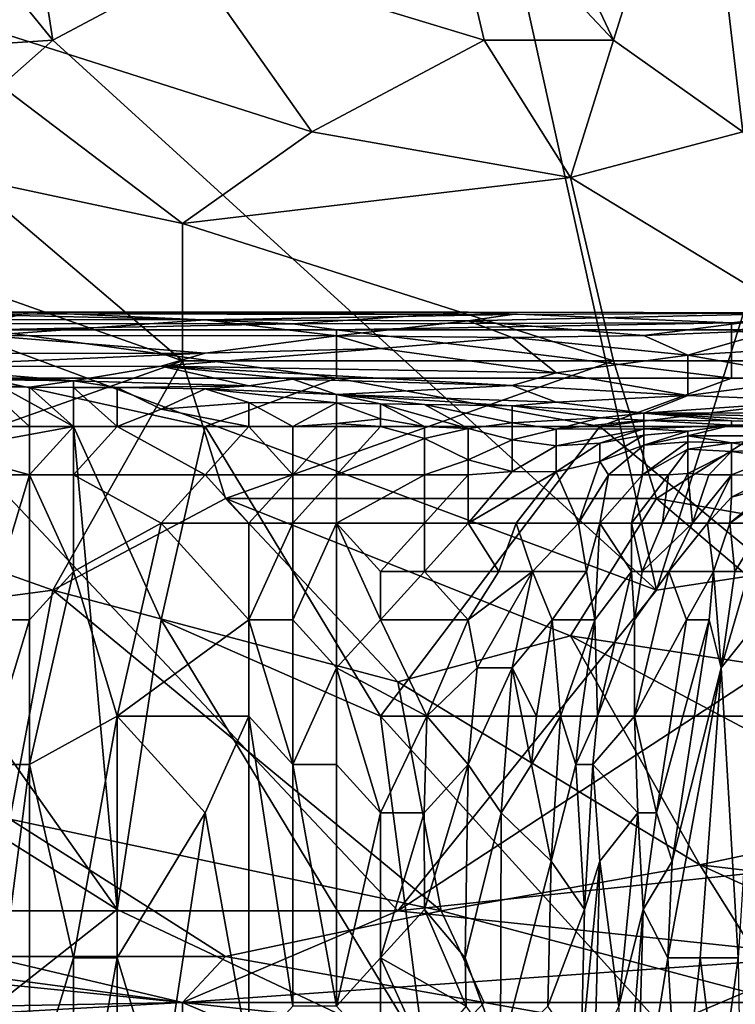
# Model space of a CAD drawing. Extents: x -0.375 to 0.375, y -0.309 to 0.309.
# Tile 120 of 226: x 0.177 to 0.212, y -0.271 to -0.223. Entities that reach past the tile are written whole.
import ezdxf

# ---------------------------------------------------------------- set-up
doc = ezdxf.new("R2010")
doc.units = 0

msp = doc.modelspace()

# ---------------------------------------------------------------- linework, layer by layer
for points in [[(0.151476, -0.19047, 0.444599), (0.170417, -0.170333, 0.444589), (0.178836, -0.224032, 0.444593)], [(0.199882, -0.212845, 0.444604), (0.178836, -0.224032, 0.444593), (0.170417, -0.170333, 0.444589)], [(0.145162, -0.22627, 0.444605), (0.151476, -0.19047, 0.444599), (0.178836, -0.224032, 0.444593)], [(0.2083, -0.250882, 0.444628), (0.199882, -0.212845, 0.444604), (0.223033, -0.203895, 0.444606)], [(0.223033, -0.248644, 0.444633), (0.2083, -0.250882, 0.444628), (0.223033, -0.203895, 0.444606)], [(0.206196, -0.224032, 0.567218), (0.199882, -0.210607, 0.569781), (0.197777, -0.215082, 0.56948)], [(0.206196, -0.224032, 0.567218), (0.210405, -0.210607, 0.568349), (0.199882, -0.210607, 0.569781)], [(0.21251, -0.228507, 0.565673), (0.210405, -0.210607, 0.568349), (0.206196, -0.224032, 0.567218)], [(0.216719, -0.224032, 0.565776), (0.218824, -0.219557, 0.566002), (0.210405, -0.210607, 0.568349)], [(0.216719, -0.224032, 0.565776), (0.210405, -0.210607, 0.568349), (0.21251, -0.228507, 0.565673)], [(0.199882, -0.212845, 0.444604), (0.2083, -0.250882, 0.444628), (0.178836, -0.224032, 0.444593)], [(0.197777, -0.215082, 0.56948), (0.18515, -0.219557, 0.570047), (0.199882, -0.224032, 0.567908)], [(0.199882, -0.224032, 0.567908), (0.206196, -0.224032, 0.567218), (0.197777, -0.215082, 0.56948)], [(0.170417, -0.221795, 0.570697), (0.191464, -0.228507, 0.567899), (0.18515, -0.219557, 0.570047)], [(0.18515, -0.219557, 0.570047), (0.191464, -0.228507, 0.567899), (0.199882, -0.224032, 0.567908)], [(0.18515, -0.232982, 0.56743), (0.191464, -0.228507, 0.567899), (0.170417, -0.221795, 0.570697)], [(0.174626, -0.230745, 0.568628), (0.18515, -0.232982, 0.56743), (0.170417, -0.221795, 0.570697)], [(0.145162, -0.22627, 0.444605), (0.178836, -0.224032, 0.444593), (0.166208, -0.23522, 0.444598)], [(0.166208, -0.23522, 0.444598), (0.178836, -0.224032, 0.444593), (0.2083, -0.250882, 0.444628)], [(0.204091, -0.230745, 0.566229), (0.199882, -0.224032, 0.567908), (0.191464, -0.228507, 0.567899)], [(0.204091, -0.230745, 0.566229), (0.206196, -0.224032, 0.567218), (0.199882, -0.224032, 0.567908)], [(0.21251, -0.228507, 0.565673), (0.206196, -0.224032, 0.567218), (0.204091, -0.230745, 0.566229)], [(0.18515, -0.232982, 0.56743), (0.204091, -0.230745, 0.566229), (0.191464, -0.228507, 0.567899)], [(0.218824, -0.239694, 0.562676), (0.21251, -0.228507, 0.565673), (0.204091, -0.230745, 0.566229)], [(0.166208, -0.232982, 0.568511), (0.18515, -0.239694, 0.565766), (0.174626, -0.230745, 0.568628)], [(0.18515, -0.239694, 0.565766), (0.18515, -0.232982, 0.56743), (0.174626, -0.230745, 0.568628)], [(0.206196, -0.239694, 0.564095), (0.204091, -0.230745, 0.566229), (0.18515, -0.232982, 0.56743)], [(0.218824, -0.239694, 0.562676), (0.204091, -0.230745, 0.566229), (0.206196, -0.239694, 0.564095)], [(0.166208, -0.246407, 0.564746), (0.18515, -0.239694, 0.565766), (0.166208, -0.232982, 0.568511)], [(0.206196, -0.239694, 0.564095), (0.18515, -0.232982, 0.56743), (0.18515, -0.239694, 0.565766)], [(0.195673, -0.266544, 0.444631), (0.166208, -0.23522, 0.444598), (0.2083, -0.250882, 0.444628)], [(0.166208, -0.266544, 0.444609), (0.166208, -0.23522, 0.444598), (0.195673, -0.266544, 0.444631)], [(0.164841, -0.237318, 0.443972), (0.175549, -0.237877, 0.447849), (0.177691, -0.237309, 0.443972)], [(0.164841, -0.237318, 0.443972), (0.177691, -0.237309, 0.443972), (0.173408, -0.237404, 0.440096)], [(0.169125, -0.23768, 0.432343), (0.173408, -0.237404, 0.440096), (0.186257, -0.237696, 0.432343)], [(0.173408, -0.237404, 0.440096), (0.177691, -0.237309, 0.443972), (0.201248, -0.237425, 0.440096)], [(0.173408, -0.237404, 0.440096), (0.201248, -0.237425, 0.440096), (0.186257, -0.237696, 0.432343)], [(0.175549, -0.237877, 0.447849), (0.19054, -0.237879, 0.447849), (0.177691, -0.237309, 0.443972)], [(0.177691, -0.237309, 0.443972), (0.19054, -0.237879, 0.447849), (0.199106, -0.237309, 0.443972)], [(0.177691, -0.237309, 0.443972), (0.199106, -0.237309, 0.443972), (0.201248, -0.237425, 0.440096)], [(0.186257, -0.237696, 0.432343), (0.201248, -0.237425, 0.440096), (0.199106, -0.237744, 0.432343)], [(0.19054, -0.237879, 0.447849), (0.211955, -0.23784, 0.447849), (0.199106, -0.237309, 0.443972)], [(0.199106, -0.237309, 0.443972), (0.211955, -0.23784, 0.447849), (0.216238, -0.237349, 0.443972)], [(0.201248, -0.237425, 0.440096), (0.199106, -0.237309, 0.443972), (0.216238, -0.237349, 0.443972)], [(0.199106, -0.237744, 0.432343), (0.201248, -0.237425, 0.440096), (0.216238, -0.237349, 0.443972)], [(0.199106, -0.237744, 0.432343), (0.216238, -0.237349, 0.443972), (0.207672, -0.238455, 0.420714)], [(0.214097, -0.238202, 0.428467), (0.207672, -0.238455, 0.420714), (0.216238, -0.237349, 0.443972)], [(0.211955, -0.23784, 0.447849), (0.220522, -0.237897, 0.447849), (0.216238, -0.237349, 0.443972)], [(0.175549, -0.238457, 0.412961), (0.169125, -0.23768, 0.432343), (0.186257, -0.237696, 0.432343)], [(0.186257, -0.237696, 0.432343), (0.192681, -0.238473, 0.416838), (0.175549, -0.238457, 0.412961)], [(0.175549, -0.237877, 0.447849), (0.175549, -0.238179, 0.448382), (0.19054, -0.237879, 0.447849)], [(0.175549, -0.238179, 0.448382), (0.192681, -0.238179, 0.448374), (0.19054, -0.237879, 0.447849)], [(0.186257, -0.237696, 0.432343), (0.199106, -0.237744, 0.432343), (0.192681, -0.238473, 0.416838)], [(0.19054, -0.237879, 0.447849), (0.192681, -0.238179, 0.448374), (0.211955, -0.23784, 0.447849)], [(0.192681, -0.238473, 0.416838), (0.199106, -0.237744, 0.432343), (0.201248, -0.238554, 0.416838)], [(0.192681, -0.238179, 0.448374), (0.211955, -0.238179, 0.448448), (0.211955, -0.23784, 0.447849)], [(0.201248, -0.238554, 0.416838), (0.199106, -0.237744, 0.432343), (0.207672, -0.238455, 0.420714)], [(0.211955, -0.23784, 0.447849), (0.211955, -0.238179, 0.448448), (0.220522, -0.237897, 0.447849)], [(0.211955, -0.238179, 0.448448), (0.222663, -0.238179, 0.448325), (0.220522, -0.237897, 0.447849)], [(0.192681, -0.240537, 0.449661), (0.192681, -0.238179, 0.448374), (0.175549, -0.238179, 0.448382)], [(0.175549, -0.240537, 0.449653), (0.192681, -0.240537, 0.449661), (0.175549, -0.238179, 0.448382)], [(0.211955, -0.240537, 0.449721), (0.211955, -0.238179, 0.448448), (0.192681, -0.238179, 0.448374)], [(0.192681, -0.240537, 0.449661), (0.211955, -0.240537, 0.449721), (0.192681, -0.238179, 0.448374)], [(0.207672, -0.238455, 0.420714), (0.214097, -0.238202, 0.428467), (0.209814, -0.239409, 0.405209)], [(0.209814, -0.239409, 0.405209), (0.214097, -0.238202, 0.428467), (0.21838, -0.238885, 0.420714)], [(0.224805, -0.240537, 0.449647), (0.222663, -0.238179, 0.448325), (0.211955, -0.238179, 0.448448)], [(0.211955, -0.240537, 0.449721), (0.224805, -0.240537, 0.449647), (0.211955, -0.238179, 0.448448)], [(0.169125, -0.239336, 0.39358), (0.175549, -0.238457, 0.412961), (0.186257, -0.239313, 0.397456)], [(0.175549, -0.238457, 0.412961), (0.192681, -0.238473, 0.416838), (0.186257, -0.239313, 0.397456)], [(0.186257, -0.239313, 0.397456), (0.192681, -0.238473, 0.416838), (0.194823, -0.239093, 0.405209)], [(0.194823, -0.239093, 0.405209), (0.192681, -0.238473, 0.416838), (0.201248, -0.238554, 0.416838)], [(0.194823, -0.239093, 0.405209), (0.201248, -0.238554, 0.416838), (0.203389, -0.240276, 0.385827)], [(0.201248, -0.238554, 0.416838), (0.207672, -0.238455, 0.420714), (0.209814, -0.239409, 0.405209)], [(0.203389, -0.240276, 0.385827), (0.201248, -0.238554, 0.416838), (0.209814, -0.239409, 0.405209)], [(0.209814, -0.239409, 0.405209), (0.21838, -0.238885, 0.420714), (0.216238, -0.240555, 0.389703)], [(0.169125, -0.239336, 0.39358), (0.186257, -0.239313, 0.397456), (0.171266, -0.239963, 0.378074)], [(0.171266, -0.239963, 0.378074), (0.186257, -0.239313, 0.397456), (0.184115, -0.239959, 0.38195)], [(0.184115, -0.239959, 0.38195), (0.194823, -0.239093, 0.405209), (0.203389, -0.240276, 0.385827)], [(0.186257, -0.239313, 0.397456), (0.194823, -0.239093, 0.405209), (0.184115, -0.239959, 0.38195)], [(0.178836, -0.250882, 0.562759), (0.18515, -0.239694, 0.565766), (0.166208, -0.246407, 0.564746)], [(0.187254, -0.246407, 0.563766), (0.18515, -0.239694, 0.565766), (0.178836, -0.250882, 0.562759)], [(0.187254, -0.246407, 0.563766), (0.206196, -0.239694, 0.564095), (0.18515, -0.239694, 0.565766)], [(0.2083, -0.246407, 0.562273), (0.206196, -0.239694, 0.564095), (0.187254, -0.246407, 0.563766)], [(0.203389, -0.240276, 0.385827), (0.209814, -0.239409, 0.405209), (0.209814, -0.241384, 0.366445)], [(0.218824, -0.239694, 0.562676), (0.206196, -0.239694, 0.564095), (0.2083, -0.246407, 0.562273)], [(0.218824, -0.239694, 0.562676), (0.2083, -0.246407, 0.562273), (0.220928, -0.248644, 0.560436)], [(0.216238, -0.240555, 0.389703), (0.209814, -0.241384, 0.366445), (0.209814, -0.239409, 0.405209)], [(0.171266, -0.240351, 0.366445), (0.179832, -0.240677, 0.358692), (0.169125, -0.240526, 0.358692)], [(0.171266, -0.239963, 0.378074), (0.184115, -0.239959, 0.38195), (0.179832, -0.240677, 0.358692)], [(0.171266, -0.240351, 0.366445), (0.171266, -0.239963, 0.378074), (0.179832, -0.240677, 0.358692)], [(0.184115, -0.239959, 0.38195), (0.188398, -0.24092, 0.358692), (0.179832, -0.240677, 0.358692)], [(0.201248, -0.240896, 0.370321), (0.184115, -0.239959, 0.38195), (0.203389, -0.240276, 0.385827)], [(0.19054, -0.24058, 0.370321), (0.188398, -0.24092, 0.358692), (0.184115, -0.239959, 0.38195)], [(0.19054, -0.24058, 0.370321), (0.184115, -0.239959, 0.38195), (0.201248, -0.240896, 0.370321)], [(0.209814, -0.241384, 0.366445), (0.201248, -0.240896, 0.370321), (0.203389, -0.240276, 0.385827)], [(0.166983, -0.242896, 0.449787), (0.179832, -0.242896, 0.449823), (0.175549, -0.240537, 0.449653)], [(0.169125, -0.240526, 0.358692), (0.179832, -0.240677, 0.358692), (0.177691, -0.240977, 0.354816)], [(0.175549, -0.240941, 0.354816), (0.169125, -0.240526, 0.358692), (0.177691, -0.240977, 0.354816)], [(0.186257, -0.242896, 0.449809), (0.192681, -0.240537, 0.449661), (0.175549, -0.240537, 0.449653)], [(0.179832, -0.242896, 0.449823), (0.186257, -0.242896, 0.449809), (0.175549, -0.240537, 0.449653)], [(0.177691, -0.240977, 0.354816), (0.179832, -0.240677, 0.358692), (0.179832, -0.240991, 0.354816)], [(0.179832, -0.240677, 0.358692), (0.188398, -0.24092, 0.358692), (0.181974, -0.240994, 0.354816)], [(0.179832, -0.240991, 0.354816), (0.179832, -0.240677, 0.358692), (0.181974, -0.240994, 0.354816)], [(0.186257, -0.242896, 0.449809), (0.205531, -0.242896, 0.449845), (0.192681, -0.240537, 0.449661)], [(0.188398, -0.24092, 0.358692), (0.19054, -0.24058, 0.370321), (0.192681, -0.241341, 0.354816)], [(0.192681, -0.241341, 0.354816), (0.19054, -0.24058, 0.370321), (0.201248, -0.240896, 0.370321)], [(0.205531, -0.242896, 0.449845), (0.211955, -0.240537, 0.449721), (0.192681, -0.240537, 0.449661)], [(0.205531, -0.242896, 0.449845), (0.226946, -0.242896, 0.449809), (0.224805, -0.240537, 0.449647)], [(0.205531, -0.242896, 0.449845), (0.224805, -0.240537, 0.449647), (0.211955, -0.240537, 0.449721)], [(0.209814, -0.241384, 0.366445), (0.216238, -0.240555, 0.389703), (0.216238, -0.241644, 0.366445)], [(0.177691, -0.242896, 0.351597), (0.169125, -0.242896, 0.352044), (0.175549, -0.240941, 0.354816)], [(0.177691, -0.240977, 0.354816), (0.177691, -0.242896, 0.351597), (0.175549, -0.240941, 0.354816)], [(0.179832, -0.240991, 0.354816), (0.179832, -0.242896, 0.351151), (0.177691, -0.240977, 0.354816)], [(0.179832, -0.242896, 0.351151), (0.177691, -0.242896, 0.351597), (0.177691, -0.240977, 0.354816)], [(0.181974, -0.242896, 0.35045), (0.179832, -0.240991, 0.354816), (0.181974, -0.240994, 0.354816)], [(0.179832, -0.242896, 0.351151), (0.179832, -0.240991, 0.354816), (0.181974, -0.242896, 0.35045)], [(0.181974, -0.240994, 0.354816), (0.188398, -0.24092, 0.358692), (0.186257, -0.241065, 0.354816)], [(0.181974, -0.240994, 0.354816), (0.186257, -0.241065, 0.354816), (0.184115, -0.242049, 0.350939)], [(0.181974, -0.242896, 0.35045), (0.181974, -0.240994, 0.354816), (0.184115, -0.242049, 0.350939)], [(0.184115, -0.242049, 0.350939), (0.186257, -0.241065, 0.354816), (0.188398, -0.241729, 0.350939)], [(0.186257, -0.241065, 0.354816), (0.188398, -0.24092, 0.358692), (0.192681, -0.241341, 0.354816)], [(0.186257, -0.241065, 0.354816), (0.192681, -0.241341, 0.354816), (0.192681, -0.241749, 0.350939)], [(0.188398, -0.241729, 0.350939), (0.186257, -0.241065, 0.354816), (0.192681, -0.241749, 0.350939)], [(0.192681, -0.241341, 0.354816), (0.201248, -0.240896, 0.370321), (0.203389, -0.241703, 0.354816)], [(0.201248, -0.240896, 0.370321), (0.209814, -0.241384, 0.366445), (0.203389, -0.241703, 0.354816)], [(0.188398, -0.241729, 0.350939), (0.188398, -0.242896, 0.348187), (0.184115, -0.242049, 0.350939)], [(0.19054, -0.242896, 0.347428), (0.188398, -0.242896, 0.348187), (0.188398, -0.241729, 0.350939)], [(0.192681, -0.241749, 0.350939), (0.19054, -0.242896, 0.347428), (0.188398, -0.241729, 0.350939)], [(0.19054, -0.242896, 0.347428), (0.192681, -0.241749, 0.350939), (0.192681, -0.242751, 0.347063)], [(0.194823, -0.241785, 0.350939), (0.192681, -0.241341, 0.354816), (0.196965, -0.241821, 0.350939)], [(0.192681, -0.241749, 0.350939), (0.192681, -0.241341, 0.354816), (0.194823, -0.241785, 0.350939)], [(0.192681, -0.241341, 0.354816), (0.203389, -0.241703, 0.354816), (0.201248, -0.24189, 0.350939)], [(0.196965, -0.241821, 0.350939), (0.192681, -0.241341, 0.354816), (0.201248, -0.24189, 0.350939)], [(0.192681, -0.241749, 0.350939), (0.194823, -0.241785, 0.350939), (0.194823, -0.242518, 0.347063)], [(0.192681, -0.242751, 0.347063), (0.192681, -0.241749, 0.350939), (0.194823, -0.242518, 0.347063)], [(0.194823, -0.241785, 0.350939), (0.196965, -0.242896, 0.344975), (0.194823, -0.242518, 0.347063)], [(0.196965, -0.241821, 0.350939), (0.199106, -0.242997, 0.343187), (0.194823, -0.241785, 0.350939)], [(0.199106, -0.242997, 0.343187), (0.196965, -0.242896, 0.344975), (0.194823, -0.241785, 0.350939)], [(0.201248, -0.24189, 0.350939), (0.203389, -0.241703, 0.354816), (0.207672, -0.242248, 0.347063)], [(0.203389, -0.241703, 0.354816), (0.209814, -0.241384, 0.366445), (0.207672, -0.242248, 0.347063)], [(0.209814, -0.241384, 0.366445), (0.216238, -0.241644, 0.366445), (0.207672, -0.242248, 0.347063)], [(0.207672, -0.242248, 0.347063), (0.216238, -0.241644, 0.366445), (0.21838, -0.242224, 0.354816)], [(0.188398, -0.242896, 0.348187), (0.181974, -0.242896, 0.35045), (0.184115, -0.242049, 0.350939)], [(0.201248, -0.242727, 0.343187), (0.196965, -0.241821, 0.350939), (0.201248, -0.24189, 0.350939)], [(0.199106, -0.242997, 0.343187), (0.196965, -0.241821, 0.350939), (0.201248, -0.242727, 0.343187)], [(0.201248, -0.24189, 0.350939), (0.207672, -0.242248, 0.347063), (0.205531, -0.242473, 0.343187)], [(0.201248, -0.242727, 0.343187), (0.201248, -0.24189, 0.350939), (0.205531, -0.242473, 0.343187)], [(0.205531, -0.242473, 0.343187), (0.207672, -0.242248, 0.347063), (0.207672, -0.24259, 0.33931)], [(0.207672, -0.242248, 0.347063), (0.21838, -0.242224, 0.354816), (0.21838, -0.242506, 0.347063)], [(0.207672, -0.242248, 0.347063), (0.21838, -0.242506, 0.347063), (0.216238, -0.242733, 0.335434)], [(0.211955, -0.242616, 0.335434), (0.207672, -0.242248, 0.347063), (0.216238, -0.242733, 0.335434)], [(0.207672, -0.24259, 0.33931), (0.207672, -0.242248, 0.347063), (0.211955, -0.242616, 0.335434)], [(0.192681, -0.242896, 0.346751), (0.19054, -0.242896, 0.347428), (0.192681, -0.242751, 0.347063)], [(0.194823, -0.242518, 0.347063), (0.194823, -0.242896, 0.346001), (0.192681, -0.242751, 0.347063)], [(0.194823, -0.242896, 0.346001), (0.192681, -0.242896, 0.346751), (0.192681, -0.242751, 0.347063)], [(0.196965, -0.242896, 0.344975), (0.194823, -0.242896, 0.346001), (0.194823, -0.242518, 0.347063)], [(0.201248, -0.242727, 0.343187), (0.201248, -0.243551, 0.33931), (0.199106, -0.242997, 0.343187)], [(0.205531, -0.242473, 0.343187), (0.203389, -0.243036, 0.33931), (0.201248, -0.242727, 0.343187)], [(0.201248, -0.242727, 0.343187), (0.203389, -0.243036, 0.33931), (0.201248, -0.243551, 0.33931)], [(0.207672, -0.24259, 0.33931), (0.203389, -0.243036, 0.33931), (0.205531, -0.242473, 0.343187)], [(0.207672, -0.243009, 0.331558), (0.203389, -0.243036, 0.33931), (0.207672, -0.24259, 0.33931)], [(0.211955, -0.24283, 0.327681), (0.207672, -0.24259, 0.33931), (0.211955, -0.242616, 0.335434)], [(0.211955, -0.24283, 0.327681), (0.207672, -0.243009, 0.331558), (0.207672, -0.24259, 0.33931)], [(0.211955, -0.242616, 0.335434), (0.216238, -0.242733, 0.335434), (0.21838, -0.242813, 0.327681)], [(0.211955, -0.24283, 0.327681), (0.211955, -0.242616, 0.335434), (0.21838, -0.242813, 0.327681)], [(0.166983, -0.245254, 0.449823), (0.179832, -0.242896, 0.449823), (0.166983, -0.242896, 0.449787)], [(0.181974, -0.266481, 0.449867), (0.179832, -0.242896, 0.449823), (0.166983, -0.245254, 0.449823)], [(0.173408, -0.245254, 0.351804), (0.169125, -0.242896, 0.352044), (0.177691, -0.245254, 0.35124)], [(0.177691, -0.245254, 0.35124), (0.169125, -0.242896, 0.352044), (0.177691, -0.242896, 0.351597)], [(0.177691, -0.245254, 0.35124), (0.177691, -0.242896, 0.351597), (0.179832, -0.242896, 0.351151)], [(0.179832, -0.245254, 0.350576), (0.177691, -0.245254, 0.35124), (0.179832, -0.242896, 0.351151)], [(0.179832, -0.245254, 0.350576), (0.181974, -0.242896, 0.35045), (0.186257, -0.245254, 0.347167)], [(0.179832, -0.245254, 0.350576), (0.179832, -0.242896, 0.351151), (0.181974, -0.242896, 0.35045)], [(0.184115, -0.25233, 0.449852), (0.186257, -0.242896, 0.449809), (0.179832, -0.242896, 0.449823)], [(0.181974, -0.266481, 0.449867), (0.184115, -0.25233, 0.449852), (0.179832, -0.242896, 0.449823)], [(0.186257, -0.245254, 0.347167), (0.181974, -0.242896, 0.35045), (0.188398, -0.242896, 0.348187)], [(0.184115, -0.25233, 0.449852), (0.194823, -0.257047, 0.449837), (0.186257, -0.242896, 0.449809)], [(0.186257, -0.245254, 0.347167), (0.188398, -0.242896, 0.348187), (0.19054, -0.245254, 0.344992)], [(0.194823, -0.257047, 0.449837), (0.205531, -0.242896, 0.449845), (0.186257, -0.242896, 0.449809)], [(0.188398, -0.242896, 0.348187), (0.19054, -0.242896, 0.347428), (0.19054, -0.245254, 0.344992)], [(0.19054, -0.245254, 0.344992), (0.192681, -0.242896, 0.346751), (0.192681, -0.245254, 0.343633)], [(0.19054, -0.245254, 0.344992), (0.19054, -0.242896, 0.347428), (0.192681, -0.242896, 0.346751)], [(0.192681, -0.245254, 0.343633), (0.192681, -0.242896, 0.346751), (0.194823, -0.242896, 0.346001)], [(0.192681, -0.245254, 0.343633), (0.194823, -0.242896, 0.346001), (0.196965, -0.243488, 0.343187)], [(0.194823, -0.242896, 0.346001), (0.196965, -0.242896, 0.344975), (0.196965, -0.243488, 0.343187)], [(0.222663, -0.257047, 0.449816), (0.205531, -0.242896, 0.449845), (0.194823, -0.257047, 0.449837)], [(0.196965, -0.242896, 0.344975), (0.199106, -0.242997, 0.343187), (0.196965, -0.243488, 0.343187)], [(0.199106, -0.244532, 0.33931), (0.196965, -0.243488, 0.343187), (0.199106, -0.242997, 0.343187)], [(0.201248, -0.243551, 0.33931), (0.199106, -0.244532, 0.33931), (0.199106, -0.242997, 0.343187)], [(0.201248, -0.243551, 0.33931), (0.203389, -0.243036, 0.33931), (0.203389, -0.243845, 0.335434)], [(0.207672, -0.243009, 0.331558), (0.203389, -0.243845, 0.335434), (0.203389, -0.243036, 0.33931)], [(0.203389, -0.243845, 0.335434), (0.207672, -0.243009, 0.331558), (0.205531, -0.243705, 0.331558)], [(0.205531, -0.242896, 0.449845), (0.222663, -0.257047, 0.449816), (0.226946, -0.242896, 0.449809)], [(0.205531, -0.243705, 0.331558), (0.207672, -0.243009, 0.331558), (0.207672, -0.243322, 0.327681)], [(0.209814, -0.243122, 0.323805), (0.207672, -0.243009, 0.331558), (0.211955, -0.24283, 0.327681)], [(0.209814, -0.243122, 0.323805), (0.207672, -0.243322, 0.327681), (0.207672, -0.243009, 0.331558)], [(0.207672, -0.243814, 0.323805), (0.207672, -0.243322, 0.327681), (0.209814, -0.243122, 0.323805)], [(0.207672, -0.243814, 0.323805), (0.209814, -0.243122, 0.323805), (0.209814, -0.243354, 0.319928)], [(0.209814, -0.243354, 0.319928), (0.211955, -0.24283, 0.327681), (0.216238, -0.24336, 0.308299)], [(0.209814, -0.243354, 0.319928), (0.209814, -0.243122, 0.323805), (0.211955, -0.24283, 0.327681)], [(0.211955, -0.24283, 0.327681), (0.21838, -0.242813, 0.327681), (0.216238, -0.24336, 0.308299)], [(0.196965, -0.245254, 0.34018), (0.192681, -0.245254, 0.343633), (0.196965, -0.243488, 0.343187)], [(0.196965, -0.245254, 0.34018), (0.196965, -0.243488, 0.343187), (0.199106, -0.244532, 0.33931)], [(0.201248, -0.245097, 0.335434), (0.199106, -0.244532, 0.33931), (0.201248, -0.243551, 0.33931)], [(0.201248, -0.245097, 0.335434), (0.201248, -0.243551, 0.33931), (0.203389, -0.243845, 0.335434)], [(0.203389, -0.245109, 0.331558), (0.203389, -0.243845, 0.335434), (0.205531, -0.243705, 0.331558)], [(0.205531, -0.244607, 0.327681), (0.203389, -0.245109, 0.331558), (0.205531, -0.243705, 0.331558)], [(0.205531, -0.244607, 0.327681), (0.205531, -0.243705, 0.331558), (0.207672, -0.243322, 0.327681)], [(0.207672, -0.243814, 0.323805), (0.205531, -0.244607, 0.327681), (0.207672, -0.243322, 0.327681)], [(0.20761, -0.245254, 0.316052), (0.207672, -0.243814, 0.323805), (0.209814, -0.243653, 0.316052)], [(0.209814, -0.244003, 0.312176), (0.20761, -0.245254, 0.316052), (0.209814, -0.243653, 0.316052)], [(0.207672, -0.243814, 0.323805), (0.209814, -0.243354, 0.319928), (0.209814, -0.243653, 0.316052)], [(0.211955, -0.243694, 0.308299), (0.209814, -0.243354, 0.319928), (0.216238, -0.24336, 0.308299)], [(0.209814, -0.243653, 0.316052), (0.209814, -0.243354, 0.319928), (0.211955, -0.243694, 0.308299)], [(0.209814, -0.244003, 0.312176), (0.209814, -0.243653, 0.316052), (0.211955, -0.243694, 0.308299)], [(0.209814, -0.244003, 0.312176), (0.211955, -0.243694, 0.308299), (0.211955, -0.244127, 0.300547)], [(0.211955, -0.243694, 0.308299), (0.216238, -0.24336, 0.308299), (0.214097, -0.244026, 0.29667)], [(0.211955, -0.244127, 0.300547), (0.211955, -0.243694, 0.308299), (0.214097, -0.244026, 0.29667)], [(0.203389, -0.245109, 0.331558), (0.201248, -0.245097, 0.335434), (0.203389, -0.243845, 0.335434)], [(0.205952, -0.245254, 0.323805), (0.205531, -0.244607, 0.327681), (0.207672, -0.243814, 0.323805)], [(0.20761, -0.245254, 0.316052), (0.205952, -0.245254, 0.323805), (0.207672, -0.243814, 0.323805)], [(0.208876, -0.245254, 0.308299), (0.20761, -0.245254, 0.316052), (0.209814, -0.244003, 0.312176)], [(0.209814, -0.245188, 0.300547), (0.208876, -0.245254, 0.308299), (0.209814, -0.244003, 0.312176)], [(0.209814, -0.245188, 0.300547), (0.209814, -0.244003, 0.312176), (0.211955, -0.244127, 0.300547)], [(0.210843, -0.245254, 0.292794), (0.209814, -0.245188, 0.300547), (0.211955, -0.244127, 0.300547)], [(0.211955, -0.245254, 0.282891), (0.210843, -0.245254, 0.292794), (0.211955, -0.244127, 0.300547)], [(0.211955, -0.244127, 0.300547), (0.214097, -0.244026, 0.29667), (0.214097, -0.24442, 0.288917)], [(0.211955, -0.245254, 0.282891), (0.211955, -0.244127, 0.300547), (0.214097, -0.24442, 0.288917)], [(0.199106, -0.245254, 0.338011), (0.196965, -0.245254, 0.34018), (0.199106, -0.244532, 0.33931)], [(0.201248, -0.245097, 0.335434), (0.199106, -0.245254, 0.338011), (0.199106, -0.244532, 0.33931)], [(0.204492, -0.247613, 0.323805), (0.203389, -0.245109, 0.331558), (0.205531, -0.244607, 0.327681)], [(0.204492, -0.247613, 0.323805), (0.205531, -0.244607, 0.327681), (0.205952, -0.245254, 0.323805)], [(0.214097, -0.245282, 0.273412), (0.211955, -0.245254, 0.282891), (0.214097, -0.24442, 0.288917)], [(0.199106, -0.247613, 0.335526), (0.199106, -0.245254, 0.338011), (0.201248, -0.245097, 0.335434)], [(0.201248, -0.245097, 0.335434), (0.203389, -0.245109, 0.331558), (0.199106, -0.247613, 0.335526)], [(0.203389, -0.245109, 0.331558), (0.201442, -0.247613, 0.331558), (0.199106, -0.247613, 0.335526)], [(0.203389, -0.245109, 0.331558), (0.204492, -0.247613, 0.323805), (0.201442, -0.247613, 0.331558)], [(0.166983, -0.257047, 0.449859), (0.181974, -0.266481, 0.449867), (0.166983, -0.245254, 0.449823)], [(0.175549, -0.25233, 0.352038), (0.173408, -0.245254, 0.351804), (0.177691, -0.245254, 0.35124)], [(0.175549, -0.25233, 0.352038), (0.177691, -0.245254, 0.35124), (0.177691, -0.25233, 0.351559)], [(0.177691, -0.25233, 0.351559), (0.177691, -0.245254, 0.35124), (0.179832, -0.249971, 0.350595)], [(0.179832, -0.249971, 0.350595), (0.177691, -0.245254, 0.35124), (0.179832, -0.245254, 0.350576)], [(0.184115, -0.247613, 0.348049), (0.179832, -0.245254, 0.350576), (0.186257, -0.245254, 0.347167)], [(0.179832, -0.249971, 0.350595), (0.179832, -0.245254, 0.350576), (0.184115, -0.247613, 0.348049)], [(0.188398, -0.247613, 0.345669), (0.184115, -0.247613, 0.348049), (0.186257, -0.245254, 0.347167)], [(0.188398, -0.247613, 0.345669), (0.186257, -0.245254, 0.347167), (0.19054, -0.245254, 0.344992)], [(0.188398, -0.247613, 0.345669), (0.19054, -0.245254, 0.344992), (0.19054, -0.247613, 0.344211)], [(0.19054, -0.247613, 0.344211), (0.19054, -0.245254, 0.344992), (0.192681, -0.245254, 0.343633)], [(0.19054, -0.247613, 0.344211), (0.192681, -0.245254, 0.343633), (0.192681, -0.247613, 0.342666)], [(0.196965, -0.247613, 0.338359), (0.192681, -0.247613, 0.342666), (0.196965, -0.245254, 0.34018)], [(0.192681, -0.247613, 0.342666), (0.192681, -0.245254, 0.343633), (0.196965, -0.245254, 0.34018)], [(0.196965, -0.247613, 0.338359), (0.199106, -0.245254, 0.338011), (0.199106, -0.247613, 0.335526)], [(0.196965, -0.245254, 0.34018), (0.199106, -0.245254, 0.338011), (0.196965, -0.247613, 0.338359)], [(0.205531, -0.247613, 0.320013), (0.204492, -0.247613, 0.323805), (0.205952, -0.245254, 0.323805)], [(0.20761, -0.245254, 0.316052), (0.205531, -0.247613, 0.320013), (0.205952, -0.245254, 0.323805)], [(0.207075, -0.247613, 0.312176), (0.205531, -0.247613, 0.320013), (0.20761, -0.245254, 0.316052)], [(0.20761, -0.245254, 0.316052), (0.208876, -0.245254, 0.308299), (0.207075, -0.247613, 0.312176)], [(0.208876, -0.245254, 0.308299), (0.208585, -0.247613, 0.300547), (0.207075, -0.247613, 0.312176)], [(0.209814, -0.245188, 0.300547), (0.208585, -0.247613, 0.300547), (0.208876, -0.245254, 0.308299)], [(0.21005, -0.247613, 0.285041), (0.208585, -0.247613, 0.300547), (0.209814, -0.245188, 0.300547)], [(0.210843, -0.245254, 0.292794), (0.21005, -0.247613, 0.285041), (0.209814, -0.245188, 0.300547)], [(0.210843, -0.245254, 0.292794), (0.211955, -0.245254, 0.282891), (0.21005, -0.247613, 0.285041)], [(0.211955, -0.245254, 0.282891), (0.210777, -0.247613, 0.277288), (0.21005, -0.247613, 0.285041)], [(0.211955, -0.245254, 0.282891), (0.211955, -0.246344, 0.273412), (0.210777, -0.247613, 0.277288)], [(0.211955, -0.245254, 0.282891), (0.214097, -0.245282, 0.273412), (0.211955, -0.246344, 0.273412)], [(0.211955, -0.246344, 0.273412), (0.214097, -0.245282, 0.273412), (0.214097, -0.245755, 0.265659)], [(0.214097, -0.245755, 0.265659), (0.211868, -0.247613, 0.265659), (0.211955, -0.246344, 0.273412)], [(0.211868, -0.247613, 0.265659), (0.214097, -0.245755, 0.265659), (0.214097, -0.24605, 0.261783)], [(0.213588, -0.247613, 0.250154), (0.211868, -0.247613, 0.265659), (0.214097, -0.24605, 0.261783)], [(0.161999, -0.253119, 0.56255), (0.178836, -0.250882, 0.562759), (0.166208, -0.246407, 0.564746)], [(0.195673, -0.255357, 0.56039), (0.187254, -0.246407, 0.563766), (0.178836, -0.250882, 0.562759)], [(0.187254, -0.246407, 0.563766), (0.204091, -0.253119, 0.560637), (0.2083, -0.246407, 0.562273)], [(0.204091, -0.253119, 0.560637), (0.187254, -0.246407, 0.563766), (0.195673, -0.255357, 0.56039)], [(0.204091, -0.253119, 0.560637), (0.218824, -0.255357, 0.558893), (0.2083, -0.246407, 0.562273)], [(0.218824, -0.255357, 0.558893), (0.220928, -0.248644, 0.560436), (0.2083, -0.246407, 0.562273)], [(0.211868, -0.247613, 0.265659), (0.210777, -0.247613, 0.277288), (0.211955, -0.246344, 0.273412)], [(0.181974, -0.257047, 0.349912), (0.179832, -0.249971, 0.350595), (0.184115, -0.247613, 0.348049)], [(0.181974, -0.257047, 0.349912), (0.184115, -0.247613, 0.348049), (0.188398, -0.25233, 0.345456)], [(0.184115, -0.247613, 0.348049), (0.188398, -0.247613, 0.345669), (0.188398, -0.25233, 0.345456)], [(0.188398, -0.25233, 0.345456), (0.188398, -0.247613, 0.345669), (0.19054, -0.247613, 0.344211)], [(0.19054, -0.25233, 0.343732), (0.188398, -0.25233, 0.345456), (0.19054, -0.247613, 0.344211)], [(0.19054, -0.247613, 0.344211), (0.192681, -0.247613, 0.342666), (0.19054, -0.25233, 0.343732)], [(0.192681, -0.247613, 0.342666), (0.192681, -0.254689, 0.341557), (0.19054, -0.25233, 0.343732)], [(0.192681, -0.247613, 0.342666), (0.196965, -0.247613, 0.338359), (0.194823, -0.249971, 0.339765)], [(0.194823, -0.25233, 0.339331), (0.192681, -0.247613, 0.342666), (0.194823, -0.249971, 0.339765)], [(0.192681, -0.254689, 0.341557), (0.192681, -0.247613, 0.342666), (0.194823, -0.25233, 0.339331)], [(0.196965, -0.247613, 0.338359), (0.196965, -0.249971, 0.337256), (0.194823, -0.249971, 0.339765)], [(0.196965, -0.249971, 0.337256), (0.196965, -0.247613, 0.338359), (0.199106, -0.247613, 0.335526)], [(0.196965, -0.249971, 0.337256), (0.199106, -0.247613, 0.335526), (0.200593, -0.249971, 0.331558)], [(0.200593, -0.249971, 0.331558), (0.199106, -0.247613, 0.335526), (0.201442, -0.247613, 0.331558)], [(0.201442, -0.247613, 0.331558), (0.202246, -0.249971, 0.327681), (0.200593, -0.249971, 0.331558)], [(0.201442, -0.247613, 0.331558), (0.204492, -0.247613, 0.323805), (0.202246, -0.249971, 0.327681)], [(0.202246, -0.249971, 0.327681), (0.204492, -0.247613, 0.323805), (0.204872, -0.249971, 0.319928)], [(0.205531, -0.247613, 0.320013), (0.204872, -0.249971, 0.319928), (0.204492, -0.247613, 0.323805)], [(0.204872, -0.249971, 0.319928), (0.205531, -0.247613, 0.320013), (0.205276, -0.25233, 0.316052)], [(0.205531, -0.247613, 0.320013), (0.207067, -0.249971, 0.308299), (0.205276, -0.25233, 0.316052)], [(0.207067, -0.249971, 0.308299), (0.205531, -0.247613, 0.320013), (0.207075, -0.247613, 0.312176)], [(0.207075, -0.247613, 0.312176), (0.207601, -0.249971, 0.304423), (0.207067, -0.249971, 0.308299)], [(0.207075, -0.247613, 0.312176), (0.208585, -0.247613, 0.300547), (0.207601, -0.249971, 0.304423)], [(0.21005, -0.247613, 0.285041), (0.207601, -0.249971, 0.304423), (0.208585, -0.247613, 0.300547)], [(0.208888, -0.249971, 0.292794), (0.207601, -0.249971, 0.304423), (0.21005, -0.247613, 0.285041)], [(0.21005, -0.247613, 0.285041), (0.210777, -0.247613, 0.277288), (0.208888, -0.249971, 0.292794)], [(0.21107, -0.249971, 0.269536), (0.208888, -0.249971, 0.292794), (0.210777, -0.247613, 0.277288)], [(0.211868, -0.247613, 0.265659), (0.21107, -0.249971, 0.269536), (0.210777, -0.247613, 0.277288)], [(0.211868, -0.247613, 0.265659), (0.212114, -0.249971, 0.257906), (0.21107, -0.249971, 0.269536)], [(0.211868, -0.247613, 0.265659), (0.213588, -0.247613, 0.250154), (0.212114, -0.249971, 0.257906)], [(0.212813, -0.249971, 0.250154), (0.212114, -0.249971, 0.257906), (0.213588, -0.247613, 0.250154)], [(0.195673, -0.266544, 0.444631), (0.2083, -0.250882, 0.444628), (0.223033, -0.248644, 0.444633)], [(0.237765, -0.262069, 0.444677), (0.195673, -0.266544, 0.444631), (0.223033, -0.248644, 0.444633)], [(0.181974, -0.257047, 0.349912), (0.177691, -0.259406, 0.35184), (0.179832, -0.249971, 0.350595)], [(0.177691, -0.259406, 0.35184), (0.177691, -0.25233, 0.351559), (0.179832, -0.249971, 0.350595)], [(0.194823, -0.25233, 0.339331), (0.196965, -0.249971, 0.337256), (0.199106, -0.25233, 0.333123)], [(0.194823, -0.249971, 0.339765), (0.196965, -0.249971, 0.337256), (0.194823, -0.25233, 0.339331)], [(0.196965, -0.249971, 0.337256), (0.200593, -0.249971, 0.331558), (0.199106, -0.25233, 0.333123)], [(0.200593, -0.249971, 0.331558), (0.202246, -0.249971, 0.327681), (0.199106, -0.25233, 0.333123)], [(0.199106, -0.25233, 0.333123), (0.202246, -0.249971, 0.327681), (0.199543, -0.254689, 0.331558)], [(0.202246, -0.249971, 0.327681), (0.201248, -0.254689, 0.327803), (0.199543, -0.254689, 0.331558)], [(0.203197, -0.25233, 0.323805), (0.201248, -0.254689, 0.327803), (0.202246, -0.249971, 0.327681)], [(0.202246, -0.249971, 0.327681), (0.204872, -0.249971, 0.319928), (0.203197, -0.25233, 0.323805)], [(0.204872, -0.249971, 0.319928), (0.205276, -0.25233, 0.316052), (0.203197, -0.25233, 0.323805)], [(0.205419, -0.257047, 0.312176), (0.205276, -0.25233, 0.316052), (0.207067, -0.249971, 0.308299)], [(0.207217, -0.25233, 0.304423), (0.205419, -0.257047, 0.312176), (0.207067, -0.249971, 0.308299)], [(0.207217, -0.25233, 0.304423), (0.207067, -0.249971, 0.308299), (0.207601, -0.249971, 0.304423)], [(0.207217, -0.25233, 0.304423), (0.208888, -0.249971, 0.292794), (0.207213, -0.257047, 0.300547)], [(0.209758, -0.25233, 0.281165), (0.207213, -0.257047, 0.300547), (0.208888, -0.249971, 0.292794)], [(0.208888, -0.249971, 0.292794), (0.207217, -0.25233, 0.304423), (0.207601, -0.249971, 0.304423)], [(0.208888, -0.249971, 0.292794), (0.21107, -0.249971, 0.269536), (0.209758, -0.25233, 0.281165)], [(0.210856, -0.25233, 0.269536), (0.209758, -0.25233, 0.281165), (0.21107, -0.249971, 0.269536)], [(0.211451, -0.254689, 0.261783), (0.210856, -0.25233, 0.269536), (0.21107, -0.249971, 0.269536)], [(0.212114, -0.249971, 0.257906), (0.211451, -0.254689, 0.261783), (0.21107, -0.249971, 0.269536)], [(0.212813, -0.249971, 0.250154), (0.211451, -0.254689, 0.261783), (0.212114, -0.249971, 0.257906)], [(0.213324, -0.25233, 0.242401), (0.211451, -0.254689, 0.261783), (0.212813, -0.249971, 0.250154)], [(0.176731, -0.262069, 0.558737), (0.178836, -0.250882, 0.562759), (0.161999, -0.253119, 0.56255)], [(0.176731, -0.262069, 0.558737), (0.197777, -0.266544, 0.55627), (0.178836, -0.250882, 0.562759)], [(0.178836, -0.250882, 0.562759), (0.197777, -0.266544, 0.55627), (0.195673, -0.255357, 0.56039)], [(0.175549, -0.259406, 0.352212), (0.175549, -0.25233, 0.352038), (0.177691, -0.25233, 0.351559)], [(0.177691, -0.259406, 0.35184), (0.175549, -0.259406, 0.352212), (0.177691, -0.25233, 0.351559)], [(0.188398, -0.257047, 0.345637), (0.181974, -0.257047, 0.349912), (0.188398, -0.25233, 0.345456)], [(0.196965, -0.273557, 0.449845), (0.184115, -0.25233, 0.449852), (0.181974, -0.266481, 0.449867)], [(0.196965, -0.273557, 0.449845), (0.194823, -0.257047, 0.449837), (0.184115, -0.25233, 0.449852)], [(0.19054, -0.259406, 0.343813), (0.188398, -0.25233, 0.345456), (0.19054, -0.25233, 0.343732)], [(0.188398, -0.257047, 0.345637), (0.188398, -0.25233, 0.345456), (0.19054, -0.259406, 0.343813)], [(0.19054, -0.25233, 0.343732), (0.192681, -0.254689, 0.341557), (0.19054, -0.259406, 0.343813)], [(0.197083, -0.257047, 0.335434), (0.192681, -0.254689, 0.341557), (0.194823, -0.25233, 0.339331)], [(0.197083, -0.257047, 0.335434), (0.194823, -0.25233, 0.339331), (0.199106, -0.25233, 0.333123)], [(0.199106, -0.25233, 0.333123), (0.199543, -0.254689, 0.331558), (0.197083, -0.257047, 0.335434)], [(0.202435, -0.257047, 0.323805), (0.201248, -0.254689, 0.327803), (0.203197, -0.25233, 0.323805)], [(0.202435, -0.257047, 0.323805), (0.203197, -0.25233, 0.323805), (0.203607, -0.257047, 0.319928)], [(0.205276, -0.25233, 0.316052), (0.203607, -0.257047, 0.319928), (0.203197, -0.25233, 0.323805)], [(0.204602, -0.257047, 0.316052), (0.203607, -0.257047, 0.319928), (0.205276, -0.25233, 0.316052)], [(0.204602, -0.257047, 0.316052), (0.205276, -0.25233, 0.316052), (0.205419, -0.257047, 0.312176)], [(0.207213, -0.257047, 0.300547), (0.205419, -0.257047, 0.312176), (0.207217, -0.25233, 0.304423)], [(0.208286, -0.261764, 0.288917), (0.207213, -0.257047, 0.300547), (0.209758, -0.25233, 0.281165)], [(0.210856, -0.25233, 0.269536), (0.208286, -0.261764, 0.288917), (0.209758, -0.25233, 0.281165)], [(0.20905, -0.264123, 0.281165), (0.208286, -0.261764, 0.288917), (0.210856, -0.25233, 0.269536)], [(0.210856, -0.25233, 0.269536), (0.211451, -0.254689, 0.261783), (0.20905, -0.264123, 0.281165)], [(0.213324, -0.25233, 0.242401), (0.212273, -0.26884, 0.246277), (0.211451, -0.254689, 0.261783)], [(0.195673, -0.255357, 0.56039), (0.210405, -0.264306, 0.556569), (0.204091, -0.253119, 0.560637)], [(0.218824, -0.255357, 0.558893), (0.204091, -0.253119, 0.560637), (0.220928, -0.262069, 0.55668)], [(0.220928, -0.262069, 0.55668), (0.204091, -0.253119, 0.560637), (0.210405, -0.264306, 0.556569)], [(0.192681, -0.254689, 0.341557), (0.192681, -0.259406, 0.341532), (0.19054, -0.259406, 0.343813)], [(0.194823, -0.261764, 0.338864), (0.192681, -0.259406, 0.341532), (0.192681, -0.254689, 0.341557)], [(0.192681, -0.254689, 0.341557), (0.197083, -0.257047, 0.335434), (0.194823, -0.261764, 0.338864)], [(0.199543, -0.254689, 0.331558), (0.199099, -0.259406, 0.331558), (0.197083, -0.257047, 0.335434)], [(0.199543, -0.254689, 0.331558), (0.201248, -0.254689, 0.327803), (0.199099, -0.259406, 0.331558)], [(0.199099, -0.259406, 0.331558), (0.201248, -0.254689, 0.327803), (0.200706, -0.261764, 0.327681)], [(0.201248, -0.254689, 0.327803), (0.202193, -0.259406, 0.323805), (0.200706, -0.261764, 0.327681)], [(0.201248, -0.254689, 0.327803), (0.202435, -0.257047, 0.323805), (0.202193, -0.259406, 0.323805)], [(0.211451, -0.254689, 0.261783), (0.208852, -0.26884, 0.281165), (0.20905, -0.264123, 0.281165)], [(0.208852, -0.26884, 0.281165), (0.211451, -0.254689, 0.261783), (0.210424, -0.26884, 0.265659)], [(0.212273, -0.26884, 0.246277), (0.210424, -0.26884, 0.265659), (0.211451, -0.254689, 0.261783)], [(0.197777, -0.266544, 0.55627), (0.210405, -0.264306, 0.556569), (0.195673, -0.255357, 0.56039)], [(0.166983, -0.278274, 0.44986), (0.181974, -0.266481, 0.449867), (0.166983, -0.257047, 0.449859)], [(0.179832, -0.26884, 0.351516), (0.177691, -0.259406, 0.35184), (0.181974, -0.257047, 0.349912)], [(0.181974, -0.257047, 0.349912), (0.181974, -0.26884, 0.350541), (0.179832, -0.26884, 0.351516)], [(0.186257, -0.261764, 0.347515), (0.181974, -0.257047, 0.349912), (0.188398, -0.257047, 0.345637)], [(0.181974, -0.26884, 0.350541), (0.181974, -0.257047, 0.349912), (0.186257, -0.261764, 0.347515)], [(0.186257, -0.261764, 0.347515), (0.188398, -0.257047, 0.345637), (0.188398, -0.273557, 0.346857)], [(0.19054, -0.271198, 0.344584), (0.188398, -0.257047, 0.345637), (0.19054, -0.259406, 0.343813)], [(0.188398, -0.273557, 0.346857), (0.188398, -0.257047, 0.345637), (0.19054, -0.271198, 0.344584)], [(0.194823, -0.261764, 0.338864), (0.197083, -0.257047, 0.335434), (0.196958, -0.261764, 0.335434)], [(0.214097, -0.278274, 0.449852), (0.222663, -0.257047, 0.449816), (0.194823, -0.257047, 0.449837)], [(0.214097, -0.278274, 0.449852), (0.194823, -0.257047, 0.449837), (0.196965, -0.273557, 0.449845)], [(0.197083, -0.257047, 0.335434), (0.199099, -0.259406, 0.331558), (0.196958, -0.261764, 0.335434)], [(0.202435, -0.257047, 0.323805), (0.203607, -0.257047, 0.319928), (0.202193, -0.259406, 0.323805)], [(0.203607, -0.257047, 0.319928), (0.203144, -0.264123, 0.319928), (0.202193, -0.259406, 0.323805)], [(0.203607, -0.257047, 0.319928), (0.204355, -0.259406, 0.316052), (0.203144, -0.264123, 0.319928)], [(0.204355, -0.259406, 0.316052), (0.203607, -0.257047, 0.319928), (0.204602, -0.257047, 0.316052)], [(0.205419, -0.257047, 0.312176), (0.204355, -0.259406, 0.316052), (0.204602, -0.257047, 0.316052)], [(0.20519, -0.259406, 0.312176), (0.204355, -0.259406, 0.316052), (0.205419, -0.257047, 0.312176)], [(0.207213, -0.257047, 0.300547), (0.20519, -0.259406, 0.312176), (0.205419, -0.257047, 0.312176)], [(0.207383, -0.261764, 0.29667), (0.20519, -0.259406, 0.312176), (0.207213, -0.257047, 0.300547)], [(0.207383, -0.261764, 0.29667), (0.207213, -0.257047, 0.300547), (0.208286, -0.261764, 0.288917)], [(0.175549, -0.275916, 0.35276), (0.175549, -0.259406, 0.352212), (0.177691, -0.259406, 0.35184)], [(0.177691, -0.275916, 0.352438), (0.175549, -0.275916, 0.35276), (0.177691, -0.259406, 0.35184)], [(0.177691, -0.275916, 0.352438), (0.177691, -0.259406, 0.35184), (0.179832, -0.26884, 0.351516)], [(0.19054, -0.271198, 0.344584), (0.19054, -0.259406, 0.343813), (0.192681, -0.271198, 0.342246)], [(0.19054, -0.259406, 0.343813), (0.192681, -0.259406, 0.341532), (0.192681, -0.271198, 0.342246)], [(0.192681, -0.271198, 0.342246), (0.192681, -0.259406, 0.341532), (0.194823, -0.261764, 0.338864)], [(0.196958, -0.261764, 0.335434), (0.199099, -0.259406, 0.331558), (0.196965, -0.266481, 0.335457)], [(0.199099, -0.259406, 0.331558), (0.198958, -0.26884, 0.331558), (0.196965, -0.266481, 0.335457)], [(0.199099, -0.259406, 0.331558), (0.200706, -0.261764, 0.327681), (0.198958, -0.26884, 0.331558)], [(0.203144, -0.264123, 0.319928), (0.200706, -0.261764, 0.327681), (0.202193, -0.259406, 0.323805)], [(0.204782, -0.266481, 0.312176), (0.203144, -0.264123, 0.319928), (0.204355, -0.259406, 0.316052)], [(0.20519, -0.259406, 0.312176), (0.204782, -0.266481, 0.312176), (0.204355, -0.259406, 0.316052)], [(0.20519, -0.259406, 0.312176), (0.205531, -0.264123, 0.308407), (0.204782, -0.266481, 0.312176)], [(0.205531, -0.264123, 0.308407), (0.20519, -0.259406, 0.312176), (0.207383, -0.261764, 0.29667)], [(0.184115, -0.275916, 0.349945), (0.181974, -0.26884, 0.350541), (0.186257, -0.261764, 0.347515)], [(0.184115, -0.275916, 0.349945), (0.186257, -0.261764, 0.347515), (0.188398, -0.273557, 0.346857)], [(0.194823, -0.26884, 0.339116), (0.192681, -0.271198, 0.342246), (0.194823, -0.261764, 0.338864)], [(0.194823, -0.26884, 0.339116), (0.194823, -0.261764, 0.338864), (0.196958, -0.261764, 0.335434)], [(0.196958, -0.261764, 0.335434), (0.196965, -0.266481, 0.335457), (0.194823, -0.26884, 0.339116)], [(0.200683, -0.273557, 0.327681), (0.198958, -0.26884, 0.331558), (0.200706, -0.261764, 0.327681)], [(0.200706, -0.261764, 0.327681), (0.203144, -0.264123, 0.319928), (0.200683, -0.273557, 0.327681)], [(0.206457, -0.271198, 0.300547), (0.205531, -0.264123, 0.308407), (0.207383, -0.261764, 0.29667)], [(0.207638, -0.266481, 0.292794), (0.206457, -0.271198, 0.300547), (0.207383, -0.261764, 0.29667)], [(0.207638, -0.266481, 0.292794), (0.207383, -0.261764, 0.29667), (0.208286, -0.261764, 0.288917)], [(0.20905, -0.264123, 0.281165), (0.207638, -0.266481, 0.292794), (0.208286, -0.261764, 0.288917)], [(0.168313, -0.268781, 0.556108), (0.187254, -0.268781, 0.555645), (0.176731, -0.262069, 0.558737)], [(0.187254, -0.268781, 0.555645), (0.197777, -0.266544, 0.55627), (0.176731, -0.262069, 0.558737)], [(0.216719, -0.268781, 0.444693), (0.195673, -0.266544, 0.444631), (0.237765, -0.262069, 0.444677)], [(0.210405, -0.264306, 0.556569), (0.229347, -0.266544, 0.554425), (0.220928, -0.262069, 0.55668)], [(0.214614, -0.271019, 0.553723), (0.210405, -0.264306, 0.556569), (0.197777, -0.266544, 0.55627)], [(0.200683, -0.273557, 0.327681), (0.203144, -0.264123, 0.319928), (0.202995, -0.271198, 0.319928)], [(0.202995, -0.271198, 0.319928), (0.203144, -0.264123, 0.319928), (0.204782, -0.266481, 0.312176)], [(0.205275, -0.273557, 0.308299), (0.204608, -0.273557, 0.312176), (0.205531, -0.264123, 0.308407)], [(0.205531, -0.264123, 0.308407), (0.204608, -0.273557, 0.312176), (0.204782, -0.266481, 0.312176)], [(0.205275, -0.273557, 0.308299), (0.205531, -0.264123, 0.308407), (0.206457, -0.271198, 0.300547)], [(0.208852, -0.26884, 0.281165), (0.207638, -0.266481, 0.292794), (0.20905, -0.264123, 0.281165)], [(0.229347, -0.266544, 0.554425), (0.210405, -0.264306, 0.556569), (0.225137, -0.271019, 0.553129)], [(0.214614, -0.271019, 0.553723), (0.225137, -0.271019, 0.553129), (0.210405, -0.264306, 0.556569)], [(0.18515, -0.271019, 0.444678), (0.140953, -0.266544, 0.444598), (0.166208, -0.266544, 0.444609)], [(0.145162, -0.273256, 0.444717), (0.140953, -0.266544, 0.444598), (0.18515, -0.271019, 0.444678)], [(0.18515, -0.271019, 0.444678), (0.166208, -0.266544, 0.444609), (0.195673, -0.266544, 0.444631)], [(0.166983, -0.278274, 0.44986), (0.196965, -0.273557, 0.449845), (0.181974, -0.266481, 0.449867)], [(0.18515, -0.271019, 0.444678), (0.195673, -0.266544, 0.444631), (0.216719, -0.268781, 0.444693)], [(0.187254, -0.268781, 0.555645), (0.199882, -0.271019, 0.554347), (0.197777, -0.266544, 0.55627)], [(0.194823, -0.26884, 0.339116), (0.196965, -0.266481, 0.335457), (0.199003, -0.271198, 0.331558)], [(0.198958, -0.26884, 0.331558), (0.199003, -0.271198, 0.331558), (0.196965, -0.266481, 0.335457)], [(0.199882, -0.271019, 0.554347), (0.214614, -0.271019, 0.553723), (0.197777, -0.266544, 0.55627)], [(0.204608, -0.273557, 0.312176), (0.202995, -0.271198, 0.319928), (0.204782, -0.266481, 0.312176)], [(0.207638, -0.266481, 0.292794), (0.206868, -0.275916, 0.29667), (0.206457, -0.271198, 0.300547)], [(0.207638, -0.266481, 0.292794), (0.207316, -0.278274, 0.292794), (0.206868, -0.275916, 0.29667)], [(0.207316, -0.278274, 0.292794), (0.207638, -0.266481, 0.292794), (0.208852, -0.26884, 0.281165)], [(0.161999, -0.271455, 0.554931), (0.18515, -0.271019, 0.554689), (0.168313, -0.268781, 0.556108)], [(0.18515, -0.271019, 0.554689), (0.187254, -0.268781, 0.555645), (0.168313, -0.268781, 0.556108)], [(0.179832, -0.280633, 0.352137), (0.177691, -0.275916, 0.352438), (0.179832, -0.26884, 0.351516)], [(0.179832, -0.280633, 0.352137), (0.179832, -0.26884, 0.351516), (0.181974, -0.26884, 0.350541)], [(0.181974, -0.282991, 0.351631), (0.179832, -0.280633, 0.352137), (0.181974, -0.26884, 0.350541)], [(0.181974, -0.282991, 0.351631), (0.181974, -0.26884, 0.350541), (0.184115, -0.275916, 0.349945)], [(0.187254, -0.268781, 0.555645), (0.18515, -0.271019, 0.554689), (0.199882, -0.271019, 0.554347)], [(0.206196, -0.273256, 0.444814), (0.18515, -0.271019, 0.444678), (0.216719, -0.268781, 0.444693)], [(0.194823, -0.26884, 0.339116), (0.194823, -0.273557, 0.339462), (0.192681, -0.271198, 0.342246)], [(0.196965, -0.273557, 0.335791), (0.194823, -0.26884, 0.339116), (0.199003, -0.271198, 0.331558)], [(0.194823, -0.273557, 0.339462), (0.194823, -0.26884, 0.339116), (0.196965, -0.273557, 0.335791)], [(0.199003, -0.271198, 0.331558), (0.198958, -0.26884, 0.331558), (0.200683, -0.273557, 0.327681)], [(0.23987, -0.275494, 0.445045), (0.206196, -0.273256, 0.444814), (0.216719, -0.268781, 0.444693)], [(0.209407, -0.278274, 0.273412), (0.207316, -0.278274, 0.292794), (0.208852, -0.26884, 0.281165)], [(0.208852, -0.26884, 0.281165), (0.210424, -0.26884, 0.265659), (0.209407, -0.278274, 0.273412)], [(0.211323, -0.275916, 0.25403), (0.209407, -0.278274, 0.273412), (0.210424, -0.26884, 0.265659)], [(0.211323, -0.275916, 0.25403), (0.210424, -0.26884, 0.265659), (0.212273, -0.26884, 0.246277)], [(0.211323, -0.275916, 0.25403), (0.212273, -0.26884, 0.246277), (0.2124, -0.275916, 0.242401)], [(0.145162, -0.273256, 0.444717), (0.18515, -0.271019, 0.444678), (0.18515, -0.273256, 0.444761)], [(0.161999, -0.271455, 0.554931), (0.195673, -0.275494, 0.552225), (0.18515, -0.271019, 0.554689)], [(0.18515, -0.273256, 0.444761), (0.18515, -0.271019, 0.444678), (0.206196, -0.273256, 0.444814)], [(0.18515, -0.271019, 0.554689), (0.195673, -0.275494, 0.552225), (0.199882, -0.271019, 0.554347)], [(0.195673, -0.275494, 0.552225), (0.21251, -0.273256, 0.552796), (0.199882, -0.271019, 0.554347)], [(0.21251, -0.273256, 0.552796), (0.214614, -0.271019, 0.553723), (0.199882, -0.271019, 0.554347)]]:
    msp.add_3dface(points)

doc.saveas('drawing.dxf')
